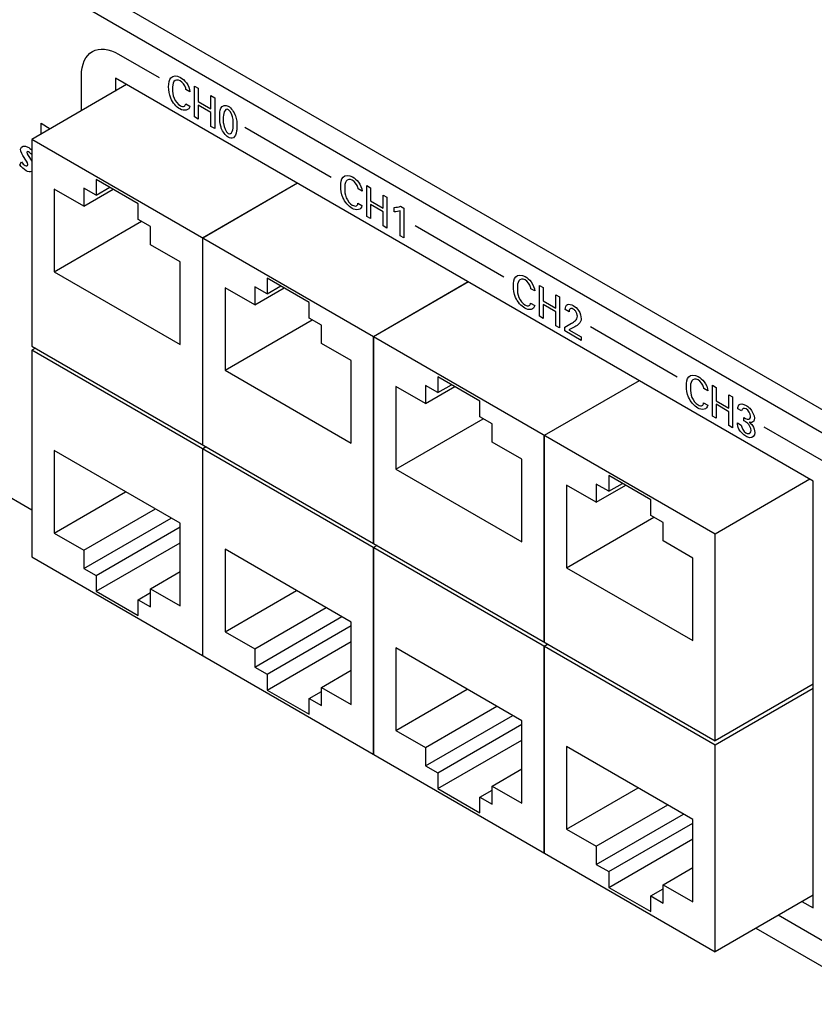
# Model space of a CAD drawing. Header units: inches. Extents: x 0 to 34, y 0 to 22.
# Tile 57 of 78: x 24.8 to 25.8, y 18.4 to 19.7. Entities that reach past the tile are written whole.
import ezdxf

# ---------------------------------------------------------------- set-up
doc = ezdxf.new("R2010")
doc.units = ezdxf.units.IN
doc.header["$LTSCALE"] = 1.87
doc.header["$MEASUREMENT"] = 0
doc.layers.get('0').update_dxf_attribs({"linetype": 'CONTINUOUS'})

msp = doc.modelspace()

# ---------------------------------------------------------------- linework, layer by layer
at = {"color": 7, "linetype": 'CONTINUOUS'}
for p, q in [((31.0105, 16.1876), (24.4256, 19.9897)), ((30.984, 16.1723), (24.3991, 19.9744)), ((24.8818, 19.625), (24.8818, 19.6078)), ((25.8061, 19.0913), (24.8818, 19.625)), ((24.8967, 19.6164), (24.7711, 19.5438)), ((24.7834, 19.551), (24.7834, 19.5651)), ((24.7834, 19.5651), (24.7956, 19.558)), ((24.7711, 19.5438), (24.7711, 19.2703)), ((25.6762, 19.0212), (24.7711, 19.5438)), ((24.8564, 19.4909), (24.8564, 19.47)), ((24.9121, 19.4587), (24.8564, 19.4909)), ((24.8007, 19.478), (24.8007, 19.3687)), ((24.84, 19.4553), (24.8007, 19.478)), ((24.84, 19.4794), (24.84, 19.4553)), ((24.8564, 19.47), (24.84, 19.4794)), ((24.84, 19.4553), (24.879, 19.4778)), ((24.8564, 19.47), (24.8745, 19.4804)), ((25.123, 19.4857), (24.9973, 19.4132)), ((25.123, 19.4857), (24.9974, 19.4132)), ((24.9121, 19.4378), (24.9121, 19.4587)), ((24.8007, 19.3687), (24.9162, 19.4354)), ((24.9284, 19.4284), (24.9121, 19.4378)), ((24.9284, 19.4043), (24.9284, 19.4284)), ((24.9973, 19.4132), (24.9973, 19.1397)), ((24.9974, 19.1396), (24.9974, 19.4132)), ((24.9677, 19.3816), (24.9284, 19.4043)), ((24.9677, 19.2723), (24.9677, 19.3816)), ((24.8007, 19.3687), (24.9677, 19.2723)), ((25.0827, 19.3602), (25.0827, 19.3393)), ((25.1383, 19.3281), (25.0827, 19.3602)), ((25.027, 19.3474), (25.027, 19.2381)), ((25.0663, 19.3247), (25.027, 19.3474)), ((25.0663, 19.3488), (25.0663, 19.3247)), ((25.0827, 19.3393), (25.0663, 19.3488)), ((25.0663, 19.3247), (25.1053, 19.3472)), ((25.0827, 19.3393), (25.1007, 19.3498)), ((25.3492, 19.3551), (25.2236, 19.2826)), ((25.3493, 19.3551), (25.2237, 19.2825)), ((25.1383, 19.3072), (25.1383, 19.3281)), ((25.027, 19.2381), (25.1425, 19.3048)), ((25.1547, 19.2978), (25.1383, 19.3072)), ((25.1547, 19.2736), (25.1547, 19.2978)), ((25.2236, 19.2826), (25.2236, 19.009)), ((25.2237, 19.009), (25.2237, 19.2825)), ((24.7711, 19.2703), (25.6762, 18.7477)), ((24.7759, 19.2675), (24.7711, 19.2647)), ((25.194, 19.2509), (25.1547, 19.2736)), ((24.7711, 19.2647), (24.7711, 18.9912)), ((25.6762, 18.7421), (24.7711, 19.2647)), ((25.194, 19.1417), (25.194, 19.2509)), ((25.027, 19.2381), (25.194, 19.1417)), ((25.3089, 19.2296), (25.3089, 19.2087)), ((25.3646, 19.1974), (25.3089, 19.2296)), ((25.2533, 19.2167), (25.2533, 19.1074)), ((25.2926, 19.194), (25.2533, 19.2167)), ((25.2926, 19.2181), (25.2926, 19.194)), ((25.3089, 19.2087), (25.2926, 19.2181)), ((25.2926, 19.194), (25.3315, 19.2165)), ((25.3089, 19.2087), (25.327, 19.2191)), ((25.5755, 19.2244), (25.4499, 19.1519)), ((25.5756, 19.2244), (25.4499, 19.1519)), ((25.3646, 19.1765), (25.3646, 19.1974)), ((25.2533, 19.1074), (25.3688, 19.1741)), ((25.381, 19.1671), (25.3646, 19.1765)), ((25.381, 19.143), (25.381, 19.1671)), ((25.4499, 19.1519), (25.4499, 18.8784)), ((25.4499, 18.8783), (25.4499, 19.1519)), ((25.0022, 19.1369), (24.9973, 19.1341)), ((25.0022, 19.1368), (24.9974, 19.134)), ((25.4203, 19.1203), (25.381, 19.143)), ((24.6472, 19.1249), (24.7711, 19.0533)), ((24.8007, 19.132), (24.8007, 19.0227)), ((24.9677, 19.0356), (24.8007, 19.132)), ((24.9973, 19.1341), (24.9973, 18.8605)), ((24.9974, 18.8605), (24.9974, 19.134)), ((25.4203, 19.011), (25.4203, 19.1203)), ((25.2533, 19.1074), (25.4203, 19.011)), ((25.5352, 19.0989), (25.5352, 19.078)), ((25.5909, 19.0668), (25.5352, 19.0989)), ((25.4795, 19.0861), (25.4795, 18.9768)), ((25.5188, 19.0634), (25.4795, 19.0861)), ((25.5188, 19.0875), (25.5188, 19.0634)), ((25.5352, 19.078), (25.5188, 19.0875)), ((25.5188, 19.0634), (25.5578, 19.0859)), ((25.5352, 19.078), (25.5533, 19.0885)), ((25.8018, 19.0938), (25.6762, 19.0212)), ((25.8061, 18.5264), (25.8061, 19.0913)), ((24.8007, 19.0227), (24.8953, 19.0774)), ((25.5909, 19.0459), (25.5909, 19.0668)), ((24.84, 19), (24.9347, 19.0547)), ((25.4795, 18.9768), (25.595, 19.0435)), ((25.6072, 19.0365), (25.5909, 19.0459)), ((24.84, 18.9759), (24.9555, 19.0426)), ((24.8564, 18.9665), (24.9677, 19.0308)), ((24.9677, 18.9263), (24.9677, 19.0356)), ((25.6072, 19.0123), (25.6072, 19.0365)), ((24.8007, 19.0227), (24.84, 19)), ((25.6762, 18.7477), (25.6762, 19.0212)), ((24.8564, 18.9456), (24.9677, 19.0099)), ((25.2284, 19.0062), (25.2236, 19.0034)), ((25.2285, 19.0062), (25.2237, 19.0034)), ((25.6466, 18.9896), (25.6072, 19.0123)), ((24.84, 19), (24.84, 18.9759)), ((25.027, 19.0014), (25.027, 18.8921)), ((25.194, 18.9049), (25.027, 19.0014)), ((25.2236, 19.0034), (25.2236, 18.7299)), ((25.2237, 18.7298), (25.2237, 19.0034)), ((24.7711, 18.9912), (25.6762, 18.4685)), ((25.6466, 18.8804), (25.6466, 18.9896)), ((24.84, 18.9759), (24.8564, 18.9665)), ((24.8564, 18.9665), (24.8564, 18.9456)), ((24.9284, 18.949), (24.9677, 18.9717)), ((25.4795, 18.9768), (25.6466, 18.8804)), ((24.8564, 18.9456), (24.9121, 18.9134)), ((24.9121, 18.9343), (24.9284, 18.9438)), ((24.9284, 18.9249), (24.9284, 18.949)), ((24.9284, 18.949), (24.9677, 18.9263)), ((25.027, 18.8921), (25.1216, 18.9467)), ((24.9121, 18.9134), (24.9121, 18.9343)), ((24.9121, 18.9343), (24.9284, 18.9249)), ((25.0663, 18.8694), (25.1609, 18.924)), ((25.0663, 18.8453), (25.1818, 18.912)), ((25.0827, 18.8358), (25.194, 18.9001)), ((25.194, 18.7956), (25.194, 18.9049)), ((25.027, 18.8921), (25.0663, 18.8694)), ((25.0827, 18.8149), (25.194, 18.8792)), ((25.4547, 18.8756), (25.4499, 18.8728)), ((25.4548, 18.8755), (25.4499, 18.8727)), ((25.0663, 18.8694), (25.0663, 18.8453)), ((25.2533, 18.8707), (25.2533, 18.7614)), ((25.4203, 18.7743), (25.2533, 18.8707)), ((25.4499, 18.8728), (25.4499, 18.5992)), ((25.4499, 18.5992), (25.4499, 18.8727)), ((25.0663, 18.8453), (25.0827, 18.8358)), ((25.0827, 18.8358), (25.0827, 18.8149)), ((25.1547, 18.8184), (25.194, 18.8411)), ((25.8061, 18.8227), (25.6762, 18.7477)), ((25.0827, 18.8149), (25.1383, 18.7828)), ((25.1383, 18.8037), (25.1547, 18.8131)), ((25.1547, 18.7942), (25.1547, 18.8184)), ((25.1547, 18.8184), (25.194, 18.7956)), ((25.2533, 18.7614), (25.3479, 18.8161)), ((25.8061, 18.8171), (25.6762, 18.7421)), ((25.1383, 18.7828), (25.1383, 18.8037)), ((25.1383, 18.8037), (25.1547, 18.7942)), ((25.2926, 18.7387), (25.3872, 18.7934)), ((25.2926, 18.7146), (25.4081, 18.7813)), ((25.4203, 18.665), (25.4203, 18.7743)), ((25.2533, 18.7614), (25.2926, 18.7387)), ((25.3089, 18.7052), (25.4203, 18.7695)), ((25.3089, 18.6843), (25.4203, 18.7486)), ((25.2926, 18.7387), (25.2926, 18.7146)), ((25.4795, 18.7401), (25.4795, 18.6308)), ((25.6466, 18.6436), (25.4795, 18.7401)), ((25.6762, 18.4685), (25.6762, 18.7421)), ((25.2926, 18.7146), (25.3089, 18.7052)), ((25.3089, 18.7052), (25.3089, 18.6843)), ((25.381, 18.6877), (25.4203, 18.7104)), ((25.3089, 18.6843), (25.3646, 18.6521)), ((25.3646, 18.673), (25.381, 18.6825)), ((25.381, 18.6636), (25.381, 18.6877)), ((25.381, 18.6877), (25.4203, 18.665)), ((25.4795, 18.6308), (25.5742, 18.6854)), ((25.3646, 18.6521), (25.3646, 18.673)), ((25.3646, 18.673), (25.381, 18.6636)), ((25.5188, 18.6081), (25.6135, 18.6627)), ((25.5188, 18.584), (25.6344, 18.6507)), ((25.6466, 18.5344), (25.6466, 18.6436)), ((25.4795, 18.6308), (25.5188, 18.6081)), ((25.5352, 18.5745), (25.6466, 18.6388)), ((25.5352, 18.5536), (25.6466, 18.6179)), ((25.5188, 18.6081), (25.5188, 18.584)), ((25.5188, 18.584), (25.5352, 18.5745)), ((25.5352, 18.5745), (25.5352, 18.5536)), ((25.6072, 18.5571), (25.6466, 18.5798)), ((25.5352, 18.5536), (25.5909, 18.5215)), ((25.5909, 18.5424), (25.6072, 18.5518)), ((25.6072, 18.5329), (25.6072, 18.5571)), ((25.6072, 18.5571), (25.6466, 18.5344)), ((25.5909, 18.5215), (25.5909, 18.5424)), ((25.5909, 18.5424), (25.6072, 18.5329)), ((25.8061, 18.5435), (25.6762, 18.4685)), ((25.7912, 18.535), (25.8061, 18.5264)), ((25.7301, 18.4996), (26.6647, 17.96))]:
    msp.add_line(p, q, dxfattribs=at)
at = {"color": 40, "linetype": 'CONTINUOUS'}
for p, q in [((24.8859, 19.6568), (24.9398, 19.6257)), ((24.8368, 19.5818), (24.8368, 19.6284)), ((24.9805, 19.6069), (24.9752, 19.6099)), ((24.9866, 19.5735), (24.9866, 19.6144)), ((24.9866, 19.6144), (24.9916, 19.6115)), ((24.9916, 19.6115), (24.9916, 19.594)), ((24.975, 19.591), (24.9804, 19.5878)), ((24.9916, 19.594), (25.0084, 19.5843)), ((25.0084, 19.5843), (25.0084, 19.6018)), ((25.0084, 19.6018), (25.0133, 19.599)), ((25.0133, 19.599), (25.0133, 19.5581)), ((24.9916, 19.5891), (24.9916, 19.5706)), ((25.0084, 19.5794), (24.9916, 19.5891)), ((25.0084, 19.5609), (25.0084, 19.5794)), ((24.9916, 19.5706), (24.9866, 19.5735)), ((25.0133, 19.5581), (25.0084, 19.5609)), ((25.0531, 19.5602), (25.1678, 19.494)), ((24.755, 19.5102), (24.7575, 19.514)), ((24.7694, 19.5178), (24.7711, 19.515)), ((25.2085, 19.4752), (25.2033, 19.4783)), ((25.2147, 19.4418), (25.2147, 19.4827)), ((25.2147, 19.4827), (25.2196, 19.4799)), ((25.2196, 19.4799), (25.2196, 19.4623)), ((25.2196, 19.4623), (25.2364, 19.4526)), ((25.2364, 19.4526), (25.2364, 19.4702)), ((25.2364, 19.4702), (25.2413, 19.4673)), ((25.2413, 19.4673), (25.2413, 19.4264)), ((25.203, 19.4593), (25.2084, 19.4562)), ((25.2196, 19.4575), (25.2196, 19.439)), ((25.2364, 19.4477), (25.2196, 19.4575)), ((25.2364, 19.4293), (25.2364, 19.4477)), ((25.2512, 19.4481), (25.2512, 19.4538)), ((25.2591, 19.4162), (25.2591, 19.4492)), ((25.2594, 19.4552), (25.2638, 19.4526)), ((25.2638, 19.4526), (25.2638, 19.4134)), ((25.2196, 19.439), (25.2147, 19.4418)), ((25.2413, 19.4264), (25.2364, 19.4293)), ((25.279, 19.4298), (25.3965, 19.362)), ((25.2638, 19.4134), (25.2591, 19.4162)), ((25.4373, 19.3432), (25.432, 19.3462)), ((25.4434, 19.3097), (25.4434, 19.3506)), ((25.4434, 19.3506), (25.4483, 19.3478)), ((25.4483, 19.3478), (25.4483, 19.3302)), ((25.4483, 19.3302), (25.4652, 19.3205)), ((25.4652, 19.3205), (25.4652, 19.3381)), ((25.4652, 19.3381), (25.4701, 19.3353)), ((25.4701, 19.3353), (25.4701, 19.2943)), ((25.4318, 19.3272), (25.4372, 19.3241)), ((25.4483, 19.3254), (25.4483, 19.3069)), ((25.4652, 19.3157), (25.4483, 19.3254)), ((25.4828, 19.3155), (25.4776, 19.3185)), ((25.4483, 19.3069), (25.4434, 19.3097)), ((25.4652, 19.2972), (25.4652, 19.3157)), ((25.4701, 19.2943), (25.4652, 19.2972)), ((25.4771, 19.2954), (25.486, 19.3004)), ((25.4771, 19.2903), (25.4771, 19.2954)), ((25.4885, 19.2947), (25.4826, 19.2916)), ((25.4826, 19.2916), (25.4987, 19.2823)), ((25.511, 19.2959), (25.6257, 19.2296)), ((25.4987, 19.2778), (25.4771, 19.2903)), ((25.4987, 19.2823), (25.4987, 19.2778)), ((25.6664, 19.2108), (25.6612, 19.2139)), ((25.6726, 19.1774), (25.6726, 19.2183)), ((25.6726, 19.2183), (25.6775, 19.2155)), ((25.6775, 19.2155), (25.6775, 19.1979)), ((25.6943, 19.1882), (25.6943, 19.2058)), ((25.6943, 19.2058), (25.6992, 19.2029)), ((25.6992, 19.2029), (25.6992, 19.162)), ((25.6609, 19.1949), (25.6663, 19.1918)), ((25.6775, 19.1979), (25.6943, 19.1882)), ((25.6775, 19.1931), (25.6775, 19.1746)), ((25.6943, 19.1833), (25.6775, 19.1931)), ((25.7111, 19.1844), (25.7061, 19.1873)), ((25.6775, 19.1746), (25.6726, 19.1774)), ((25.6943, 19.1649), (25.6943, 19.1833)), ((25.7142, 19.1713), (25.7142, 19.1758)), ((25.6992, 19.162), (25.6943, 19.1649)), ((25.7056, 19.1685), (25.7108, 19.1654)), ((25.7406, 19.1633), (26.6814, 18.6201)), ((26.6647, 17.9942), (25.7597, 18.5167))]:
    msp.add_line(p, q, dxfattribs=at)
for points in [[(24.8368, 19.6284), (24.8368, 19.6429), (24.8474, 19.6668), (24.8734, 19.664), (24.8859, 19.6568)], [(24.9733, 19.5876), (24.9742, 19.5883), (24.9748, 19.5895), (24.975, 19.591)], [(24.9804, 19.5878), (24.9798, 19.5819), (24.9726, 19.5809), (24.9671, 19.5841)], [(24.9675, 19.5885), (24.9696, 19.5873), (24.9719, 19.5868), (24.9733, 19.5876)], [(25.0314, 19.5831), (25.0262, 19.5861), (25.0246, 19.5769), (25.0246, 19.571)], [(25.0312, 19.5469), (25.0277, 19.549), (25.0237, 19.5541), (25.0221, 19.5587)], [(25.0313, 19.5516), (25.0363, 19.5487), (25.0379, 19.5576), (25.0379, 19.5634)], [(25.038, 19.546), (25.0362, 19.5451), (25.0336, 19.5455), (25.0312, 19.5469)], [(24.7563, 19.5308), (24.7563, 19.5354), (24.7619, 19.5361), (24.7659, 19.5337)], [(24.7608, 19.5197), (24.7587, 19.5231), (24.7563, 19.5275), (24.7563, 19.5308)], [(24.7669, 19.5272), (24.7659, 19.5278), (24.7645, 19.5278), (24.7645, 19.5267)], [(24.7645, 19.5267), (24.7645, 19.5239), (24.7677, 19.5207), (24.7694, 19.5178)], [(24.7659, 19.5337), (24.7676, 19.5327), (24.7694, 19.5313), (24.7711, 19.5297)], [(24.7709, 19.5237), (24.7697, 19.5252), (24.7683, 19.5264), (24.7669, 19.5272)], [(24.7575, 19.514), (24.7589, 19.512), (24.7605, 19.5101), (24.7622, 19.5091)], [(24.7657, 19.5104), (24.7657, 19.5133), (24.7627, 19.5168), (24.7608, 19.5197)], [(24.7636, 19.5024), (24.7606, 19.5041), (24.7573, 19.5067), (24.755, 19.5102)], [(24.7622, 19.5091), (24.7637, 19.5082), (24.7657, 19.5087), (24.7657, 19.5104)], [(24.7711, 19.5012), (24.769, 19.5004), (24.7661, 19.5009), (24.7636, 19.5024)], [(25.2084, 19.4562), (25.2078, 19.4502), (25.2007, 19.4493), (25.1952, 19.4524)], [(25.1956, 19.4569), (25.1976, 19.4557), (25.1999, 19.4551), (25.2013, 19.456)], [(25.2013, 19.456), (25.2022, 19.4566), (25.2028, 19.4579), (25.203, 19.4593)], [(25.2512, 19.4538), (25.2541, 19.4538), (25.2569, 19.4542), (25.2594, 19.4552)], [(25.2591, 19.4492), (25.2567, 19.4483), (25.254, 19.448), (25.2512, 19.4481)], [(25.4372, 19.3241), (25.4366, 19.3181), (25.4294, 19.3172), (25.4239, 19.3204)], [(25.4243, 19.3248), (25.4263, 19.3236), (25.4286, 19.323), (25.43, 19.3239)], [(25.43, 19.3239), (25.431, 19.3245), (25.4315, 19.3258), (25.4318, 19.3272)], [(25.4776, 19.3185), (25.4777, 19.3215), (25.4787, 19.3244), (25.4808, 19.3253)], [(25.4808, 19.3253), (25.4827, 19.3261), (25.4856, 19.3254), (25.4881, 19.3239)], [(25.4913, 19.3041), (25.4926, 19.3054), (25.4938, 19.3071), (25.4938, 19.3096)], [(25.486, 19.3004), (25.4879, 19.3014), (25.4897, 19.3025), (25.4913, 19.3041)], [(25.4948, 19.2988), (25.4929, 19.2971), (25.4907, 19.2959), (25.4885, 19.2947)], [(25.6663, 19.1918), (25.6657, 19.1858), (25.6586, 19.1849), (25.6531, 19.1881)], [(25.6535, 19.1925), (25.6555, 19.1913), (25.6578, 19.1907), (25.6592, 19.1916)], [(25.6592, 19.1916), (25.6601, 19.1922), (25.6607, 19.1935), (25.6609, 19.1949)], [(25.7173, 19.187), (25.7145, 19.1886), (25.7114, 19.1874), (25.7111, 19.1844)], [(25.7232, 19.1774), (25.7232, 19.1805), (25.7199, 19.1855), (25.7173, 19.187)], [(25.7076, 19.1603), (25.7062, 19.163), (25.7056, 19.166), (25.7056, 19.1685)], [(25.7108, 19.1654), (25.7107, 19.1623), (25.7142, 19.1571), (25.717, 19.1554)], [(25.7189, 19.1683), (25.7173, 19.1695), (25.7157, 19.1704), (25.7142, 19.1713)], [(25.7238, 19.1585), (25.7238, 19.1615), (25.7214, 19.1662), (25.7189, 19.1683)], [(25.7169, 19.1509), (25.7136, 19.1528), (25.7098, 19.1562), (25.7076, 19.1603)]]:
    msp.add_open_spline(points, degree=3, dxfattribs=at)
for points, knots in [([(24.9523, 19.6133), (24.9523, 19.6181), (24.9536, 19.6284), (24.9631, 19.6285), (24.9678, 19.6258)], [0, 0, 0, 0, 0.469762, 1, 1, 1, 1]), ([(24.9676, 19.6214), (24.9644, 19.6233), (24.9578, 19.6219), (24.9575, 19.6141), (24.9575, 19.6103)], [0, 0, 0, 0, 0.499799, 1, 1, 1, 1]), ([(24.9752, 19.6099), (24.9752, 19.6105), (24.9746, 19.6148), (24.9705, 19.6197), (24.9676, 19.6214)], [0, 0, 0, 0, 0.148109, 1, 1, 1, 1]), ([(24.9678, 19.6258), (24.9705, 19.6243), (24.9768, 19.6195), (24.9802, 19.6106), (24.9805, 19.6069)], [0, 0, 0, 0, 0.469095, 1, 1, 1, 1]), ([(24.9671, 19.5841), (24.9626, 19.5867), (24.9534, 19.5975), (24.9523, 19.6088), (24.9523, 19.6133)], [0, 0, 0, 0, 0.536107, 1, 1, 1, 1]), ([(24.9575, 19.6103), (24.9575, 19.6066), (24.9578, 19.5985), (24.9645, 19.5903), (24.9675, 19.5885)], [0, 0, 0, 0, 0.512285, 1, 1, 1, 1]), ([(25.0199, 19.5734), (25.0199, 19.5777), (25.0199, 19.5869), (25.0273, 19.59), (25.0313, 19.5877)], [0, 0, 0, 0, 0.47785, 1, 1, 1, 1]), ([(25.0313, 19.5877), (25.0351, 19.5855), (25.0427, 19.5746), (25.0427, 19.5655), (25.0427, 19.5612)], [0, 0, 0, 0, 0.504018, 1, 1, 1, 1]), ([(25.0379, 19.5634), (25.0379, 19.5656), (25.0381, 19.5711), (25.0348, 19.5811), (25.0314, 19.5831)], [0, 0, 0, 0, 0.351696, 1, 1, 1, 1]), ([(25.0221, 19.5587), (25.0218, 19.5596), (25.0203, 19.5647), (25.0199, 19.5696), (25.0199, 19.5734)], [0, 0, 0, 0, 0.175093, 1, 1, 1, 1]), ([(25.0246, 19.571), (25.0246, 19.5689), (25.0245, 19.5634), (25.0278, 19.5536), (25.0313, 19.5516)], [0, 0, 0, 0, 0.339329, 1, 1, 1, 1]), ([(25.0427, 19.5612), (25.0427, 19.5591), (25.0425, 19.553), (25.0407, 19.5474), (25.038, 19.546)], [0, 0, 0, 0, 0.330161, 1, 1, 1, 1]), ([(25.1803, 19.4817), (25.1803, 19.4865), (25.1816, 19.4967), (25.1911, 19.4969), (25.1958, 19.4942)], [0, 0, 0, 0, 0.469758, 1, 1, 1, 1]), ([(25.1956, 19.4898), (25.1924, 19.4916), (25.1858, 19.4902), (25.1855, 19.4824), (25.1855, 19.4787)], [0, 0, 0, 0, 0.499794, 1, 1, 1, 1]), ([(25.2033, 19.4783), (25.2032, 19.4789), (25.2026, 19.4831), (25.1985, 19.4881), (25.1956, 19.4898)], [0, 0, 0, 0, 0.148101, 1, 1, 1, 1]), ([(25.1958, 19.4942), (25.1985, 19.4926), (25.2048, 19.4879), (25.2083, 19.479), (25.2085, 19.4752)], [0, 0, 0, 0, 0.469091, 1, 1, 1, 1]), ([(25.1952, 19.4524), (25.1906, 19.4551), (25.1814, 19.4659), (25.1803, 19.4771), (25.1803, 19.4817)], [0, 0, 0, 0, 0.536111, 1, 1, 1, 1]), ([(25.1855, 19.4787), (25.1855, 19.475), (25.1858, 19.4669), (25.1925, 19.4586), (25.1956, 19.4569)], [0, 0, 0, 0, 0.51228, 1, 1, 1, 1]), ([(25.409, 19.3496), (25.409, 19.3544), (25.4103, 19.3647), (25.4199, 19.3648), (25.4246, 19.3621)], [0, 0, 0, 0, 0.469758, 1, 1, 1, 1]), ([(25.4244, 19.3577), (25.4211, 19.3596), (25.4145, 19.3581), (25.4143, 19.3503), (25.4143, 19.3466)], [0, 0, 0, 0, 0.499794, 1, 1, 1, 1]), ([(25.432, 19.3462), (25.4319, 19.3468), (25.4314, 19.351), (25.4273, 19.356), (25.4244, 19.3577)], [0, 0, 0, 0, 0.148101, 1, 1, 1, 1]), ([(25.4246, 19.3621), (25.4273, 19.3605), (25.4335, 19.3558), (25.437, 19.3469), (25.4373, 19.3432)], [0, 0, 0, 0, 0.469091, 1, 1, 1, 1]), ([(25.4239, 19.3204), (25.4194, 19.323), (25.4101, 19.3338), (25.409, 19.345), (25.409, 19.3496)], [0, 0, 0, 0, 0.536111, 1, 1, 1, 1]), ([(25.4143, 19.3466), (25.4143, 19.3429), (25.4146, 19.3348), (25.4212, 19.3266), (25.4243, 19.3248)], [0, 0, 0, 0, 0.512275, 1, 1, 1, 1]), ([(25.4883, 19.3192), (25.4873, 19.3198), (25.484, 19.3211), (25.4828, 19.3177), (25.4828, 19.3155)], [0, 0, 0, 0, 0.362915, 1, 1, 1, 1]), ([(25.4881, 19.3239), (25.4907, 19.3224), (25.4965, 19.3176), (25.4986, 19.3096), (25.4986, 19.3064)], [0, 0, 0, 0, 0.474255, 1, 1, 1, 1]), ([(25.4938, 19.3096), (25.4938, 19.3117), (25.4923, 19.3164), (25.4893, 19.3186), (25.4883, 19.3192)], [0, 0, 0, 0, 0.650822, 1, 1, 1, 1]), ([(25.4986, 19.3064), (25.4986, 19.3057), (25.4986, 19.3021), (25.4964, 19.3002), (25.4948, 19.2988)], [0, 0, 0, 0, 0.167798, 1, 1, 1, 1]), ([(25.6382, 19.2173), (25.6382, 19.2221), (25.6395, 19.2323), (25.649, 19.2325), (25.6537, 19.2298)], [0, 0, 0, 0, 0.469762, 1, 1, 1, 1]), ([(25.6535, 19.2254), (25.6503, 19.2272), (25.6437, 19.2258), (25.6435, 19.218), (25.6435, 19.2143)], [0, 0, 0, 0, 0.499799, 1, 1, 1, 1]), ([(25.6537, 19.2298), (25.6565, 19.2282), (25.6627, 19.2235), (25.6662, 19.2146), (25.6664, 19.2108)], [0, 0, 0, 0, 0.469095, 1, 1, 1, 1]), ([(25.6531, 19.1881), (25.6485, 19.1907), (25.6393, 19.2015), (25.6382, 19.2127), (25.6382, 19.2173)], [0, 0, 0, 0, 0.536107, 1, 1, 1, 1]), ([(25.6435, 19.2143), (25.6435, 19.2106), (25.6437, 19.2025), (25.6504, 19.1942), (25.6535, 19.1925)], [0, 0, 0, 0, 0.512285, 1, 1, 1, 1]), ([(25.6612, 19.2139), (25.6611, 19.2145), (25.6605, 19.2187), (25.6564, 19.2237), (25.6535, 19.2254)], [0, 0, 0, 0, 0.148109, 1, 1, 1, 1]), ([(25.7061, 19.1873), (25.7062, 19.1893), (25.7075, 19.1949), (25.7136, 19.1937), (25.7171, 19.1917)], [0, 0, 0, 0, 0.333032, 1, 1, 1, 1]), ([(25.7171, 19.1917), (25.7187, 19.1907), (25.7239, 19.1872), (25.7282, 19.1787), (25.7282, 19.1747)], [0, 0, 0, 0, 0.319852, 1, 1, 1, 1]), ([(25.7142, 19.1758), (25.717, 19.1739), (25.7222, 19.1718), (25.7232, 19.1761), (25.7232, 19.1774)], [0, 0, 0, 0, 0.714539, 1, 1, 1, 1]), ([(25.7282, 19.1747), (25.7282, 19.1718), (25.7261, 19.1684), (25.7226, 19.169), (25.7214, 19.1693)], [0, 0, 0, 0, 0.679525, 1, 1, 1, 1]), ([(25.7214, 19.1693), (25.7229, 19.1682), (25.7269, 19.1645), (25.7287, 19.1584), (25.7287, 19.1556)], [0, 0, 0, 0, 0.381777, 1, 1, 1, 1]), ([(25.7287, 19.1556), (25.7287, 19.1513), (25.7242, 19.1473), (25.7187, 19.1498), (25.7169, 19.1509)], [0, 0, 0, 0, 0.681935, 1, 1, 1, 1]), ([(25.717, 19.1554), (25.718, 19.1548), (25.7214, 19.1533), (25.7238, 19.1559), (25.7238, 19.1585)], [0, 0, 0, 0, 0.318831, 1, 1, 1, 1])]:
    msp.add_open_spline(points, degree=3, knots=knots, dxfattribs=at)

doc.saveas('drawing.dxf')
